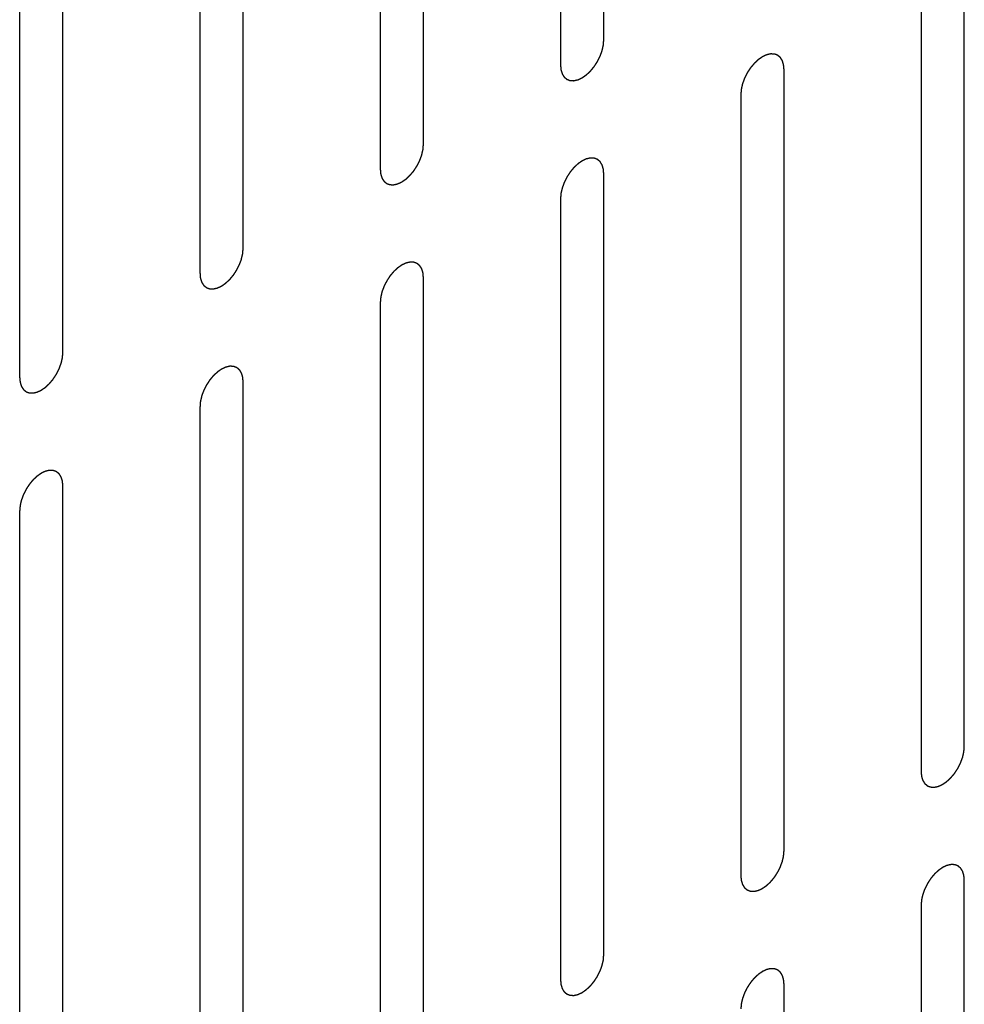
# Model space of a CAD drawing. Header units: inches. Extents: x 6 to 353, y 6 to 228.
# Tile 184 of 256: x 341.46 to 342.62, y 122.46 to 123.67. Entities that reach past the tile are written whole.
import ezdxf

# ---------------------------------------------------------------- set-up
doc = ezdxf.new("R2010")
doc.units = ezdxf.units.IN
doc.header["$LTSCALE"] = 19.946667
doc.header["$MEASUREMENT"] = 0
doc.linetypes.add('HIDDEN', pattern=[0.2, 0.1, -0.1])
doc.layers.add('DEFAULT_2', color=7, linetype='HIDDEN')

msp = doc.modelspace()

# ---------------------------------------------------------------- linework, layer by layer
at = {"layer": 'DEFAULT_2', "color": 7, "linetype": 'HIDDEN'}
for p, q in [((342.1745, 123.6418), (342.1745, 124.6012)), ((342.1215, 124.5706), (342.1215, 123.6112)), ((341.9532, 123.514), (341.9532, 124.4734)), ((341.9002, 124.4428), (341.9002, 123.4834)), ((341.7319, 123.3862), (341.7319, 124.3456)), ((341.6789, 124.315), (341.6789, 123.3556)), ((341.5106, 123.2584), (341.5106, 124.2178)), ((341.4575, 124.1872), (341.4575, 123.2278)), ((342.6172, 122.7747), (342.6172, 123.734)), ((342.5642, 123.7034), (342.5642, 122.744)), ((342.3959, 122.6469), (342.3959, 123.6063)), ((342.3428, 123.5756), (342.3428, 122.6163)), ((342.1745, 122.5191), (342.1745, 123.4785)), ((342.1215, 123.4479), (342.1215, 122.4885)), ((341.9532, 122.3913), (341.9532, 123.3507)), ((341.9002, 123.3201), (341.9002, 122.3607)), ((341.7319, 122.2635), (341.7319, 123.2229)), ((341.6789, 123.1923), (341.6789, 122.2329)), ((341.5106, 122.1358), (341.5106, 123.0951)), ((341.4575, 123.0645), (341.4575, 122.1051)), ((342.6172, 121.652), (342.6172, 122.6114)), ((342.5642, 122.5807), (342.5642, 121.6213)), ((342.3959, 121.5242), (342.3959, 122.4836))]:
    msp.add_line(p, q, dxfattribs=at)
for points in [[(342.1215, 123.6112), (342.1216, 123.6102), (342.1217, 123.6088), (342.1219, 123.6072), (342.1219, 123.6063), (342.122, 123.6059), (342.122, 123.6055), (342.1221, 123.6052), (342.1222, 123.6048), (342.1225, 123.6041), (342.1228, 123.6031), (342.1231, 123.6021), (342.1233, 123.6014), (342.1234, 123.601), (342.1235, 123.6006), (342.1237, 123.6004), (342.1239, 123.6001), (342.1242, 123.5995), (342.1247, 123.5987), (342.1252, 123.5979), (342.1256, 123.5973), (342.1258, 123.597), (342.1259, 123.5968), (342.1262, 123.5966), (342.1264, 123.5964), (342.1269, 123.596), (342.1276, 123.5954), (342.1283, 123.5948), (342.1288, 123.5944), (342.1291, 123.5942), (342.1293, 123.594), (342.1295, 123.5939), (342.1299, 123.5938), (342.1305, 123.5936), (342.1313, 123.5933), (342.1321, 123.5929), (342.1327, 123.5927), (342.133, 123.5926), (342.1333, 123.5925), (342.1336, 123.5925), (342.1339, 123.5925), (342.1346, 123.5925), (342.1356, 123.5924), (342.1365, 123.5924), (342.1372, 123.5923), (342.1376, 123.5923), (342.1378, 123.5923), (342.1382, 123.5924), (342.1386, 123.5925), (342.1393, 123.5926), (342.1403, 123.5929), (342.1413, 123.5931), (342.1421, 123.5933), (342.1425, 123.5934), (342.1428, 123.5934), (342.1431, 123.5936), (342.1436, 123.5938), (342.1441, 123.594), (342.1448, 123.5943), (342.1456, 123.5947), (342.1465, 123.5952), (342.1473, 123.5955), (342.1477, 123.5957), (342.148, 123.5958), (342.1484, 123.5961), (342.1488, 123.5964), (342.1495, 123.5969), (342.1506, 123.5976), (342.1517, 123.5984), (342.1525, 123.599), (342.1532, 123.5994), (342.1538, 123.6), (342.1546, 123.6007), (342.1557, 123.6017), (342.1567, 123.6027), (342.1575, 123.6034), (342.1582, 123.604), (342.1587, 123.6047), (342.1595, 123.6056), (342.1604, 123.6067), (342.1614, 123.6079), (342.1621, 123.6088), (342.1627, 123.6094), (342.1632, 123.6102), (342.1639, 123.6112), (342.1647, 123.6125), (342.1656, 123.6138), (342.1663, 123.6149), (342.1668, 123.6156), (342.1672, 123.6165), (342.1677, 123.6175), (342.1684, 123.6189), (342.1691, 123.6203), (342.1696, 123.6213), (342.1701, 123.6222), (342.1704, 123.623), (342.1708, 123.6241), (342.1713, 123.6255), (342.1718, 123.6269), (342.1722, 123.628), (342.1725, 123.6288), (342.1727, 123.6297), (342.173, 123.6308), (342.1733, 123.6321), (342.1736, 123.6335), (342.1738, 123.6346), (342.1741, 123.6354), (342.1741, 123.6362), (342.1742, 123.6373), (342.1743, 123.6391), (342.1745, 123.6407), (342.1745, 123.6418)], [(342.3959, 123.6063), (342.3958, 123.6072), (342.3957, 123.6086), (342.3955, 123.6103), (342.3954, 123.6111), (342.3954, 123.6116), (342.3954, 123.6119), (342.3953, 123.6122), (342.3952, 123.6126), (342.3949, 123.6133), (342.3946, 123.6143), (342.3943, 123.6154), (342.3941, 123.6161), (342.394, 123.6165), (342.3939, 123.6168), (342.3937, 123.617), (342.3935, 123.6173), (342.3932, 123.6179), (342.3927, 123.6187), (342.3921, 123.6195), (342.3918, 123.6201), (342.3916, 123.6204), (342.3915, 123.6207), (342.3912, 123.6208), (342.391, 123.6211), (342.3905, 123.6215), (342.3898, 123.622), (342.3891, 123.6226), (342.3886, 123.623), (342.3883, 123.6233), (342.3881, 123.6235), (342.3879, 123.6235), (342.3875, 123.6236), (342.3869, 123.6239), (342.3861, 123.6242), (342.3853, 123.6245), (342.3847, 123.6247), (342.3844, 123.6248), (342.3841, 123.6249), (342.3838, 123.6249), (342.3834, 123.6249), (342.3828, 123.625), (342.3818, 123.625), (342.3809, 123.625), (342.3802, 123.6251), (342.3798, 123.6251), (342.3796, 123.6251), (342.3792, 123.625), (342.3788, 123.6249), (342.3781, 123.6248), (342.3771, 123.6246), (342.376, 123.6243), (342.3753, 123.6242), (342.3749, 123.6241), (342.3746, 123.624), (342.3743, 123.6238), (342.3738, 123.6236), (342.3733, 123.6234), (342.3726, 123.6231), (342.3718, 123.6227), (342.3709, 123.6223), (342.3701, 123.6219), (342.3697, 123.6217), (342.3694, 123.6216), (342.369, 123.6213), (342.3686, 123.6211), (342.3679, 123.6205), (342.3668, 123.6198), (342.3657, 123.6191), (342.3649, 123.6185), (342.3642, 123.6181), (342.3636, 123.6174), (342.3628, 123.6167), (342.3617, 123.6157), (342.3607, 123.6148), (342.3599, 123.614), (342.3592, 123.6135), (342.3587, 123.6127), (342.3579, 123.6118), (342.357, 123.6107), (342.356, 123.6096), (342.3553, 123.6087), (342.3547, 123.608), (342.3542, 123.6072), (342.3535, 123.6062), (342.3526, 123.6049), (342.3518, 123.6036), (342.3511, 123.6026), (342.3506, 123.6018), (342.3502, 123.601), (342.3496, 123.5999), (342.349, 123.5985), (342.3483, 123.5972), (342.3477, 123.5961), (342.3473, 123.5953), (342.347, 123.5944), (342.3466, 123.5933), (342.3461, 123.5919), (342.3456, 123.5905), (342.3452, 123.5894), (342.3448, 123.5886), (342.3447, 123.5878), (342.3444, 123.5867), (342.3441, 123.5853), (342.3438, 123.5839), (342.3436, 123.5828), (342.3433, 123.582), (342.3433, 123.5812), (342.3432, 123.5801), (342.3431, 123.5783), (342.3429, 123.5767), (342.3428, 123.5756)], [(341.9002, 123.4834), (341.9003, 123.4824), (341.9004, 123.481), (341.9006, 123.4794), (341.9006, 123.4786), (341.9007, 123.4781), (341.9007, 123.4777), (341.9008, 123.4774), (341.9009, 123.477), (341.9011, 123.4763), (341.9014, 123.4753), (341.9018, 123.4743), (341.902, 123.4736), (341.9021, 123.4732), (341.9022, 123.4729), (341.9024, 123.4726), (341.9025, 123.4723), (341.9029, 123.4717), (341.9034, 123.4709), (341.9039, 123.4701), (341.9043, 123.4696), (341.9045, 123.4692), (341.9046, 123.469), (341.9048, 123.4688), (341.9051, 123.4686), (341.9056, 123.4682), (341.9063, 123.4676), (341.907, 123.467), (341.9075, 123.4666), (341.9078, 123.4664), (341.9079, 123.4662), (341.9082, 123.4661), (341.9085, 123.466), (341.9091, 123.4658), (341.91, 123.4655), (341.9108, 123.4652), (341.9114, 123.4649), (341.9117, 123.4648), (341.9119, 123.4647), (341.9122, 123.4647), (341.9126, 123.4647), (341.9133, 123.4647), (341.9142, 123.4646), (341.9152, 123.4646), (341.9159, 123.4646), (341.9162, 123.4646), (341.9165, 123.4645), (341.9168, 123.4646), (341.9172, 123.4647), (341.918, 123.4649), (341.919, 123.4651), (341.92, 123.4653), (341.9207, 123.4655), (341.9212, 123.4656), (341.9215, 123.4656), (341.9218, 123.4658), (341.9222, 123.466), (341.9228, 123.4663), (341.9234, 123.4666), (341.9243, 123.467), (341.9252, 123.4674), (341.9259, 123.4677), (341.9264, 123.4679), (341.9267, 123.4681), (341.927, 123.4683), (341.9275, 123.4686), (341.9282, 123.4691), (341.9293, 123.4699), (341.9304, 123.4706), (341.9312, 123.4712), (341.9319, 123.4716), (341.9325, 123.4722), (341.9333, 123.473), (341.9343, 123.4739), (341.9354, 123.4749), (341.9362, 123.4757), (341.9368, 123.4762), (341.9374, 123.4769), (341.9381, 123.4778), (341.9391, 123.4789), (341.9401, 123.4801), (341.9408, 123.481), (341.9414, 123.4816), (341.9419, 123.4824), (341.9426, 123.4835), (341.9434, 123.4848), (341.9443, 123.4861), (341.9449, 123.4871), (341.9455, 123.4879), (341.9459, 123.4887), (341.9464, 123.4898), (341.9471, 123.4911), (341.9478, 123.4925), (341.9483, 123.4936), (341.9488, 123.4944), (341.949, 123.4952), (341.9495, 123.4963), (341.95, 123.4977), (341.9505, 123.4991), (341.9509, 123.5002), (341.9512, 123.5011), (341.9514, 123.5019), (341.9516, 123.503), (341.9519, 123.5044), (341.9523, 123.5057), (341.9525, 123.5068), (341.9527, 123.5077), (341.9528, 123.5084), (341.9529, 123.5095), (341.953, 123.5114), (341.9531, 123.5129), (341.9532, 123.514)], [(342.1745, 123.4785), (342.1745, 123.4794), (342.1743, 123.4808), (342.1742, 123.4825), (342.1741, 123.4833), (342.1741, 123.4838), (342.1741, 123.4842), (342.1739, 123.4844), (342.1738, 123.4848), (342.1736, 123.4856), (342.1733, 123.4866), (342.173, 123.4876), (342.1728, 123.4883), (342.1726, 123.4887), (342.1726, 123.489), (342.1724, 123.4892), (342.1722, 123.4896), (342.1718, 123.4901), (342.1713, 123.4909), (342.1708, 123.4917), (342.1705, 123.4923), (342.1703, 123.4926), (342.1701, 123.4929), (342.1699, 123.493), (342.1696, 123.4933), (342.1691, 123.4937), (342.1685, 123.4943), (342.1678, 123.4948), (342.1673, 123.4952), (342.167, 123.4955), (342.1668, 123.4957), (342.1665, 123.4957), (342.1662, 123.4959), (342.1656, 123.4961), (342.1648, 123.4964), (342.1639, 123.4967), (342.1634, 123.4969), (342.163, 123.497), (342.1628, 123.4972), (342.1625, 123.4971), (342.1621, 123.4972), (342.1615, 123.4972), (342.1605, 123.4972), (342.1596, 123.4973), (342.1589, 123.4973), (342.1585, 123.4973), (342.1582, 123.4973), (342.1579, 123.4972), (342.1575, 123.4972), (342.1568, 123.497), (342.1557, 123.4968), (342.1547, 123.4965), (342.154, 123.4964), (342.1536, 123.4963), (342.1533, 123.4962), (342.1529, 123.4961), (342.1525, 123.4959), (342.152, 123.4956), (342.1513, 123.4953), (342.1504, 123.4949), (342.1496, 123.4945), (342.1488, 123.4941), (342.1484, 123.4939), (342.148, 123.4938), (342.1477, 123.4936), (342.1473, 123.4933), (342.1465, 123.4928), (342.1455, 123.492), (342.1444, 123.4913), (342.1435, 123.4907), (342.1429, 123.4903), (342.1423, 123.4897), (342.1414, 123.4889), (342.1404, 123.4879), (342.1394, 123.487), (342.1386, 123.4862), (342.1379, 123.4857), (342.1374, 123.485), (342.1366, 123.4841), (342.1356, 123.4829), (342.1347, 123.4818), (342.1339, 123.4809), (342.1333, 123.4802), (342.1329, 123.4794), (342.1322, 123.4784), (342.1313, 123.4771), (342.1305, 123.4758), (342.1298, 123.4748), (342.1293, 123.474), (342.1289, 123.4732), (342.1283, 123.4721), (342.1276, 123.4707), (342.127, 123.4694), (342.1264, 123.4683), (342.126, 123.4675), (342.1257, 123.4666), (342.1253, 123.4655), (342.1248, 123.4641), (342.1243, 123.4628), (342.1239, 123.4616), (342.1235, 123.4608), (342.1234, 123.46), (342.1231, 123.4589), (342.1228, 123.4575), (342.1225, 123.4561), (342.1222, 123.455), (342.122, 123.4542), (342.122, 123.4534), (342.1219, 123.4524), (342.1217, 123.4505), (342.1216, 123.4489), (342.1215, 123.4479)], [(341.6789, 123.3556), (341.679, 123.3547), (341.6791, 123.3532), (341.6792, 123.3516), (341.6793, 123.3508), (341.6793, 123.3503), (341.6794, 123.3499), (341.6795, 123.3496), (341.6796, 123.3492), (341.6798, 123.3485), (341.6801, 123.3475), (341.6804, 123.3465), (341.6807, 123.3458), (341.6808, 123.3454), (341.6809, 123.3451), (341.681, 123.3449), (341.6812, 123.3445), (341.6816, 123.344), (341.6821, 123.3432), (341.6826, 123.3423), (341.6829, 123.3418), (341.6832, 123.3415), (341.6833, 123.3412), (341.6835, 123.341), (341.6838, 123.3408), (341.6843, 123.3404), (341.685, 123.3398), (341.6857, 123.3393), (341.6861, 123.3388), (341.6864, 123.3386), (341.6866, 123.3384), (341.6869, 123.3384), (341.6872, 123.3382), (341.6878, 123.338), (341.6886, 123.3377), (341.6895, 123.3374), (341.6901, 123.3372), (341.6904, 123.3371), (341.6906, 123.3369), (341.6909, 123.3369), (341.6913, 123.3369), (341.692, 123.3369), (341.6929, 123.3369), (341.6939, 123.3368), (341.6945, 123.3368), (341.6949, 123.3368), (341.6952, 123.3367), (341.6955, 123.3368), (341.6959, 123.3369), (341.6966, 123.3371), (341.6977, 123.3373), (341.6987, 123.3376), (341.6994, 123.3377), (341.6998, 123.3378), (341.7001, 123.3378), (341.7005, 123.338), (341.7009, 123.3382), (341.7015, 123.3385), (341.7021, 123.3388), (341.703, 123.3392), (341.7039, 123.3396), (341.7046, 123.3399), (341.7051, 123.3401), (341.7054, 123.3403), (341.7057, 123.3405), (341.7061, 123.3408), (341.7069, 123.3413), (341.708, 123.3421), (341.709, 123.3428), (341.7099, 123.3434), (341.7105, 123.3438), (341.7112, 123.3444), (341.712, 123.3452), (341.713, 123.3461), (341.714, 123.3471), (341.7149, 123.3479), (341.7155, 123.3484), (341.7161, 123.3491), (341.7168, 123.35), (341.7178, 123.3512), (341.7187, 123.3523), (341.7195, 123.3532), (341.7201, 123.3539), (341.7206, 123.3547), (341.7213, 123.3557), (341.7221, 123.357), (341.723, 123.3583), (341.7236, 123.3593), (341.7242, 123.3601), (341.7245, 123.3609), (341.7251, 123.362), (341.7258, 123.3633), (341.7265, 123.3647), (341.727, 123.3658), (341.7275, 123.3666), (341.7277, 123.3674), (341.7281, 123.3685), (341.7286, 123.3699), (341.7292, 123.3713), (341.7296, 123.3724), (341.7299, 123.3733), (341.73, 123.3741), (341.7303, 123.3752), (341.7306, 123.3766), (341.7309, 123.3779), (341.7312, 123.379), (341.7314, 123.3799), (341.7314, 123.3807), (341.7315, 123.3817), (341.7317, 123.3836), (341.7318, 123.3852), (341.7319, 123.3862)], [(341.9532, 123.3507), (341.9531, 123.3516), (341.953, 123.3531), (341.9529, 123.3547), (341.9528, 123.3555), (341.9527, 123.356), (341.9527, 123.3564), (341.9526, 123.3567), (341.9525, 123.3571), (341.9523, 123.3578), (341.952, 123.3588), (341.9517, 123.3598), (341.9514, 123.3605), (341.9513, 123.3609), (341.9512, 123.3612), (341.9511, 123.3615), (341.9509, 123.3618), (341.9505, 123.3623), (341.95, 123.3632), (341.9495, 123.364), (341.9492, 123.3645), (341.9489, 123.3648), (341.9488, 123.3651), (341.9486, 123.3653), (341.9483, 123.3655), (341.9478, 123.3659), (341.9471, 123.3665), (341.9464, 123.3671), (341.9459, 123.3675), (341.9457, 123.3677), (341.9455, 123.3679), (341.9452, 123.368), (341.9449, 123.3681), (341.9443, 123.3683), (341.9435, 123.3686), (341.9426, 123.3689), (341.942, 123.3691), (341.9417, 123.3693), (341.9415, 123.3694), (341.9412, 123.3694), (341.9408, 123.3694), (341.9401, 123.3694), (341.9392, 123.3695), (341.9382, 123.3695), (341.9376, 123.3695), (341.9372, 123.3695), (341.9369, 123.3696), (341.9366, 123.3695), (341.9362, 123.3694), (341.9355, 123.3692), (341.9344, 123.369), (341.9334, 123.3688), (341.9327, 123.3686), (341.9323, 123.3685), (341.932, 123.3685), (341.9316, 123.3683), (341.9312, 123.3681), (341.9306, 123.3678), (341.93, 123.3675), (341.9291, 123.3671), (341.9282, 123.3667), (341.9275, 123.3664), (341.927, 123.3662), (341.9267, 123.366), (341.9264, 123.3658), (341.926, 123.3655), (341.9252, 123.365), (341.9241, 123.3642), (341.9231, 123.3635), (341.9222, 123.3629), (341.9216, 123.3625), (341.9209, 123.3619), (341.9201, 123.3611), (341.9191, 123.3602), (341.918, 123.3592), (341.9172, 123.3584), (341.9166, 123.3579), (341.916, 123.3572), (341.9153, 123.3563), (341.9143, 123.3551), (341.9134, 123.354), (341.9126, 123.3531), (341.912, 123.3525), (341.9115, 123.3516), (341.9108, 123.3506), (341.91, 123.3493), (341.9091, 123.348), (341.9085, 123.347), (341.9079, 123.3462), (341.9076, 123.3454), (341.907, 123.3443), (341.9063, 123.343), (341.9056, 123.3416), (341.9051, 123.3405), (341.9046, 123.3397), (341.9044, 123.3389), (341.904, 123.3378), (341.9035, 123.3364), (341.9029, 123.335), (341.9025, 123.3339), (341.9022, 123.333), (341.902, 123.3322), (341.9018, 123.3311), (341.9015, 123.3297), (341.9012, 123.3284), (341.9009, 123.3273), (341.9007, 123.3264), (341.9007, 123.3256), (341.9006, 123.3246), (341.9004, 123.3227), (341.9003, 123.3211), (341.9002, 123.3201)], [(341.4575, 123.2278), (341.4576, 123.2269), (341.4578, 123.2255), (341.4579, 123.2238), (341.458, 123.223), (341.458, 123.2225), (341.458, 123.2222), (341.4581, 123.2219), (341.4583, 123.2215), (341.4585, 123.2208), (341.4588, 123.2197), (341.4591, 123.2187), (341.4593, 123.218), (341.4595, 123.2176), (341.4595, 123.2173), (341.4597, 123.2171), (341.4599, 123.2167), (341.4603, 123.2162), (341.4608, 123.2154), (341.4613, 123.2146), (341.4616, 123.214), (341.4618, 123.2137), (341.462, 123.2134), (341.4622, 123.2133), (341.4625, 123.213), (341.463, 123.2126), (341.4636, 123.212), (341.4643, 123.2115), (341.4648, 123.2111), (341.4651, 123.2108), (341.4653, 123.2106), (341.4656, 123.2106), (341.4659, 123.2104), (341.4665, 123.2102), (341.4673, 123.2099), (341.4681, 123.2096), (341.4687, 123.2094), (341.4691, 123.2093), (341.4693, 123.2091), (341.4696, 123.2092), (341.47, 123.2091), (341.4706, 123.2091), (341.4716, 123.2091), (341.4725, 123.209), (341.4732, 123.209), (341.4736, 123.209), (341.4739, 123.209), (341.4742, 123.2091), (341.4746, 123.2091), (341.4753, 123.2093), (341.4763, 123.2095), (341.4774, 123.2098), (341.4781, 123.2099), (341.4785, 123.21), (341.4788, 123.2101), (341.4792, 123.2102), (341.4796, 123.2104), (341.4801, 123.2107), (341.4808, 123.211), (341.4817, 123.2114), (341.4825, 123.2118), (341.4833, 123.2122), (341.4837, 123.2124), (341.4841, 123.2125), (341.4844, 123.2127), (341.4848, 123.213), (341.4856, 123.2136), (341.4866, 123.2143), (341.4877, 123.215), (341.4886, 123.2156), (341.4892, 123.216), (341.4898, 123.2167), (341.4907, 123.2174), (341.4917, 123.2184), (341.4927, 123.2193), (341.4935, 123.2201), (341.4942, 123.2206), (341.4947, 123.2213), (341.4955, 123.2222), (341.4965, 123.2234), (341.4974, 123.2245), (341.4982, 123.2254), (341.4988, 123.2261), (341.4992, 123.2269), (341.4999, 123.2279), (341.5008, 123.2292), (341.5016, 123.2305), (341.5023, 123.2315), (341.5028, 123.2323), (341.5032, 123.2331), (341.5038, 123.2342), (341.5045, 123.2356), (341.5051, 123.2369), (341.5057, 123.238), (341.5061, 123.2388), (341.5064, 123.2397), (341.5068, 123.2408), (341.5073, 123.2422), (341.5078, 123.2436), (341.5082, 123.2447), (341.5086, 123.2455), (341.5087, 123.2463), (341.509, 123.2474), (341.5093, 123.2488), (341.5096, 123.2502), (341.5099, 123.2513), (341.5101, 123.2521), (341.5101, 123.2529), (341.5102, 123.2539), (341.5104, 123.2558), (341.5105, 123.2574), (341.5106, 123.2584)], [(341.7319, 123.2229), (341.7318, 123.2239), (341.7317, 123.2253), (341.7315, 123.2269), (341.7315, 123.2278), (341.7314, 123.2282), (341.7314, 123.2286), (341.7313, 123.2289), (341.7312, 123.2293), (341.731, 123.23), (341.7307, 123.231), (341.7303, 123.232), (341.7301, 123.2327), (341.73, 123.2331), (341.7299, 123.2335), (341.7297, 123.2337), (341.7296, 123.234), (341.7292, 123.2346), (341.7287, 123.2354), (341.7282, 123.2362), (341.7278, 123.2367), (341.7276, 123.2371), (341.7275, 123.2373), (341.7273, 123.2375), (341.727, 123.2377), (341.7265, 123.2381), (341.7258, 123.2387), (341.7251, 123.2393), (341.7246, 123.2397), (341.7243, 123.2399), (341.7241, 123.2401), (341.7239, 123.2402), (341.7236, 123.2403), (341.723, 123.2405), (341.7221, 123.2408), (341.7213, 123.2411), (341.7207, 123.2414), (341.7204, 123.2415), (341.7201, 123.2416), (341.7198, 123.2416), (341.7195, 123.2416), (341.7188, 123.2416), (341.7179, 123.2417), (341.7169, 123.2417), (341.7162, 123.2417), (341.7159, 123.2417), (341.7156, 123.2418), (341.7153, 123.2417), (341.7149, 123.2416), (341.7141, 123.2414), (341.7131, 123.2412), (341.7121, 123.241), (341.7114, 123.2408), (341.7109, 123.2407), (341.7106, 123.2407), (341.7103, 123.2405), (341.7099, 123.2403), (341.7093, 123.24), (341.7087, 123.2397), (341.7078, 123.2393), (341.7069, 123.2389), (341.7062, 123.2386), (341.7057, 123.2384), (341.7054, 123.2383), (341.7051, 123.238), (341.7046, 123.2377), (341.7039, 123.2372), (341.7028, 123.2365), (341.7017, 123.2357), (341.7009, 123.2351), (341.7002, 123.2347), (341.6996, 123.2341), (341.6988, 123.2333), (341.6978, 123.2324), (341.6967, 123.2314), (341.6959, 123.2307), (341.6953, 123.2301), (341.6947, 123.2294), (341.6939, 123.2285), (341.693, 123.2274), (341.692, 123.2262), (341.6913, 123.2253), (341.6907, 123.2247), (341.6902, 123.2239), (341.6895, 123.2228), (341.6887, 123.2215), (341.6878, 123.2203), (341.6872, 123.2192), (341.6866, 123.2184), (341.6862, 123.2176), (341.6857, 123.2165), (341.685, 123.2152), (341.6843, 123.2138), (341.6838, 123.2127), (341.6833, 123.2119), (341.6831, 123.2111), (341.6826, 123.21), (341.6821, 123.2086), (341.6816, 123.2072), (341.6812, 123.2061), (341.6809, 123.2052), (341.6807, 123.2044), (341.6805, 123.2033), (341.6802, 123.202), (341.6798, 123.2006), (341.6796, 123.1995), (341.6794, 123.1986), (341.6793, 123.1979), (341.6792, 123.1968), (341.6791, 123.195), (341.679, 123.1934), (341.6789, 123.1923)], [(341.5106, 123.0951), (341.5105, 123.0961), (341.5104, 123.0975), (341.5102, 123.0991), (341.5102, 123.1), (341.5101, 123.1004), (341.5101, 123.1008), (341.51, 123.1011), (341.5099, 123.1015), (341.5096, 123.1022), (341.5093, 123.1032), (341.509, 123.1042), (341.5088, 123.1049), (341.5087, 123.1053), (341.5086, 123.1057), (341.5084, 123.1059), (341.5082, 123.1062), (341.5079, 123.1068), (341.5074, 123.1076), (341.5069, 123.1084), (341.5065, 123.109), (341.5063, 123.1093), (341.5062, 123.1095), (341.5059, 123.1097), (341.5057, 123.1099), (341.5052, 123.1103), (341.5045, 123.1109), (341.5038, 123.1115), (341.5033, 123.1119), (341.503, 123.1121), (341.5028, 123.1123), (341.5026, 123.1124), (341.5022, 123.1125), (341.5016, 123.1127), (341.5008, 123.1131), (341.5, 123.1134), (341.4994, 123.1136), (341.4991, 123.1137), (341.4988, 123.1138), (341.4985, 123.1138), (341.4982, 123.1138), (341.4975, 123.1138), (341.4965, 123.1139), (341.4956, 123.1139), (341.4949, 123.114), (341.4945, 123.114), (341.4943, 123.114), (341.4939, 123.1139), (341.4935, 123.1138), (341.4928, 123.1137), (341.4918, 123.1134), (341.4907, 123.1132), (341.49, 123.113), (341.4896, 123.1129), (341.4893, 123.1129), (341.489, 123.1127), (341.4885, 123.1125), (341.488, 123.1123), (341.4873, 123.112), (341.4865, 123.1116), (341.4856, 123.1112), (341.4848, 123.1108), (341.4844, 123.1106), (341.4841, 123.1105), (341.4837, 123.1102), (341.4833, 123.1099), (341.4826, 123.1094), (341.4815, 123.1087), (341.4804, 123.1079), (341.4796, 123.1073), (341.4789, 123.1069), (341.4783, 123.1063), (341.4775, 123.1056), (341.4764, 123.1046), (341.4754, 123.1036), (341.4746, 123.1029), (341.4739, 123.1023), (341.4734, 123.1016), (341.4726, 123.1007), (341.4717, 123.0996), (341.4707, 123.0985), (341.47, 123.0975), (341.4694, 123.0969), (341.4689, 123.0961), (341.4682, 123.0951), (341.4674, 123.0938), (341.4665, 123.0925), (341.4658, 123.0914), (341.4653, 123.0907), (341.4649, 123.0898), (341.4644, 123.0888), (341.4637, 123.0874), (341.463, 123.086), (341.4624, 123.085), (341.462, 123.0841), (341.4617, 123.0833), (341.4613, 123.0822), (341.4608, 123.0808), (341.4603, 123.0794), (341.4599, 123.0783), (341.4595, 123.0775), (341.4594, 123.0766), (341.4591, 123.0755), (341.4588, 123.0742), (341.4585, 123.0728), (341.4583, 123.0717), (341.458, 123.0709), (341.458, 123.0701), (341.4579, 123.069), (341.4578, 123.0672), (341.4576, 123.0656), (341.4575, 123.0645)], [(342.5642, 122.744), (342.5642, 122.7431), (342.5644, 122.7417), (342.5645, 122.74), (342.5646, 122.7392), (342.5646, 122.7387), (342.5647, 122.7384), (342.5648, 122.7381), (342.5649, 122.7377), (342.5651, 122.737), (342.5654, 122.7359), (342.5657, 122.7349), (342.5659, 122.7342), (342.5661, 122.7338), (342.5661, 122.7335), (342.5663, 122.7333), (342.5665, 122.733), (342.5669, 122.7324), (342.5674, 122.7316), (342.5679, 122.7308), (342.5682, 122.7302), (342.5684, 122.7299), (342.5686, 122.7296), (342.5688, 122.7295), (342.5691, 122.7292), (342.5696, 122.7288), (342.5703, 122.7283), (342.571, 122.7277), (342.5714, 122.7273), (342.5717, 122.727), (342.5719, 122.7268), (342.5722, 122.7268), (342.5725, 122.7266), (342.5731, 122.7264), (342.5739, 122.7261), (342.5748, 122.7258), (342.5753, 122.7256), (342.5757, 122.7255), (342.5759, 122.7254), (342.5762, 122.7254), (342.5766, 122.7254), (342.5773, 122.7253), (342.5782, 122.7253), (342.5792, 122.7253), (342.5798, 122.7252), (342.5802, 122.7252), (342.5805, 122.7252), (342.5808, 122.7253), (342.5812, 122.7254), (342.5819, 122.7255), (342.583, 122.7257), (342.584, 122.726), (342.5847, 122.7261), (342.5851, 122.7262), (342.5854, 122.7263), (342.5858, 122.7265), (342.5862, 122.7267), (342.5867, 122.7269), (342.5874, 122.7272), (342.5883, 122.7276), (342.5892, 122.728), (342.5899, 122.7284), (342.5904, 122.7286), (342.5907, 122.7287), (342.591, 122.729), (342.5914, 122.7292), (342.5922, 122.7298), (342.5933, 122.7305), (342.5943, 122.7312), (342.5952, 122.7318), (342.5958, 122.7322), (342.5964, 122.7329), (342.5973, 122.7336), (342.5983, 122.7346), (342.5993, 122.7355), (342.6002, 122.7363), (342.6008, 122.7368), (342.6014, 122.7376), (342.6021, 122.7385), (342.6031, 122.7396), (342.604, 122.7407), (342.6048, 122.7416), (342.6054, 122.7423), (342.6059, 122.7431), (342.6065, 122.7441), (342.6074, 122.7454), (342.6082, 122.7467), (342.6089, 122.7477), (342.6095, 122.7485), (342.6098, 122.7493), (342.6104, 122.7504), (342.6111, 122.7518), (342.6118, 122.7531), (342.6123, 122.7542), (342.6127, 122.755), (342.613, 122.7559), (342.6134, 122.757), (342.6139, 122.7584), (342.6145, 122.7598), (342.6148, 122.7609), (342.6152, 122.7617), (342.6153, 122.7625), (342.6156, 122.7636), (342.6159, 122.765), (342.6162, 122.7664), (342.6165, 122.7675), (342.6167, 122.7683), (342.6167, 122.7691), (342.6168, 122.7702), (342.617, 122.772), (342.6171, 122.7736), (342.6172, 122.7747)], [(342.3428, 122.6163), (342.3429, 122.6153), (342.343, 122.6139), (342.3432, 122.6122), (342.3433, 122.6114), (342.3433, 122.611), (342.3433, 122.6106), (342.3434, 122.6103), (342.3436, 122.6099), (342.3438, 122.6092), (342.3441, 122.6082), (342.3444, 122.6072), (342.3446, 122.6064), (342.3448, 122.606), (342.3448, 122.6057), (342.345, 122.6055), (342.3452, 122.6052), (342.3456, 122.6046), (342.3461, 122.6038), (342.3466, 122.603), (342.3469, 122.6024), (342.3471, 122.6021), (342.3473, 122.6018), (342.3475, 122.6017), (342.3478, 122.6015), (342.3482, 122.6011), (342.3489, 122.6005), (342.3496, 122.5999), (342.3501, 122.5995), (342.3504, 122.5993), (342.3506, 122.5991), (342.3509, 122.599), (342.3512, 122.5989), (342.3518, 122.5987), (342.3526, 122.5983), (342.3534, 122.598), (342.354, 122.5978), (342.3544, 122.5977), (342.3546, 122.5976), (342.3549, 122.5976), (342.3553, 122.5976), (342.3559, 122.5976), (342.3569, 122.5975), (342.3578, 122.5975), (342.3585, 122.5974), (342.3589, 122.5974), (342.3592, 122.5974), (342.3595, 122.5975), (342.3599, 122.5976), (342.3606, 122.5977), (342.3616, 122.598), (342.3627, 122.5982), (342.3634, 122.5984), (342.3638, 122.5985), (342.3641, 122.5985), (342.3644, 122.5987), (342.3649, 122.5989), (342.3654, 122.5991), (342.3661, 122.5994), (342.367, 122.5998), (342.3678, 122.6002), (342.3686, 122.6006), (342.369, 122.6008), (342.3694, 122.6009), (342.3697, 122.6012), (342.3701, 122.6015), (342.3709, 122.602), (342.3719, 122.6027), (342.373, 122.6035), (342.3739, 122.6041), (342.3745, 122.6045), (342.3751, 122.6051), (342.376, 122.6058), (342.377, 122.6068), (342.378, 122.6077), (342.3788, 122.6085), (342.3795, 122.6091), (342.38, 122.6098), (342.3808, 122.6107), (342.3817, 122.6118), (342.3827, 122.6129), (342.3835, 122.6139), (342.384, 122.6145), (342.3845, 122.6153), (342.3852, 122.6163), (342.3861, 122.6176), (342.3869, 122.6189), (342.3876, 122.62), (342.3881, 122.6207), (342.3885, 122.6216), (342.3891, 122.6226), (342.3897, 122.624), (342.3904, 122.6254), (342.391, 122.6264), (342.3914, 122.6272), (342.3917, 122.6281), (342.3921, 122.6292), (342.3926, 122.6306), (342.3931, 122.632), (342.3935, 122.6331), (342.3939, 122.6339), (342.394, 122.6348), (342.3943, 122.6359), (342.3946, 122.6372), (342.3949, 122.6386), (342.3952, 122.6397), (342.3954, 122.6405), (342.3954, 122.6413), (342.3955, 122.6424), (342.3957, 122.6442), (342.3958, 122.6458), (342.3959, 122.6469)], [(342.6172, 122.6114), (342.6171, 122.6123), (342.617, 122.6137), (342.6168, 122.6154), (342.6168, 122.6162), (342.6167, 122.6167), (342.6167, 122.617), (342.6166, 122.6173), (342.6165, 122.6177), (342.6163, 122.6184), (342.6159, 122.6194), (342.6156, 122.6204), (342.6154, 122.6212), (342.6153, 122.6216), (342.6152, 122.6219), (342.615, 122.6221), (342.6148, 122.6224), (342.6145, 122.623), (342.614, 122.6238), (342.6135, 122.6246), (342.6131, 122.6252), (342.6129, 122.6255), (342.6128, 122.6258), (342.6126, 122.6259), (342.6123, 122.6261), (342.6118, 122.6265), (342.6111, 122.6271), (342.6104, 122.6277), (342.6099, 122.6281), (342.6096, 122.6283), (342.6094, 122.6285), (342.6092, 122.6286), (342.6088, 122.6287), (342.6083, 122.6289), (342.6074, 122.6293), (342.6066, 122.6296), (342.606, 122.6298), (342.6057, 122.6299), (342.6054, 122.63), (342.6051, 122.63), (342.6048, 122.63), (342.6041, 122.6301), (342.6032, 122.6301), (342.6022, 122.6301), (342.6015, 122.6302), (342.6012, 122.6302), (342.6009, 122.6302), (342.6006, 122.6301), (342.6001, 122.63), (342.5994, 122.6299), (342.5984, 122.6296), (342.5974, 122.6294), (342.5966, 122.6292), (342.5962, 122.6291), (342.5959, 122.6291), (342.5956, 122.6289), (342.5952, 122.6287), (342.5946, 122.6285), (342.594, 122.6282), (342.5931, 122.6278), (342.5922, 122.6274), (342.5914, 122.627), (342.591, 122.6268), (342.5907, 122.6267), (342.5904, 122.6264), (342.5899, 122.6261), (342.5892, 122.6256), (342.5881, 122.6249), (342.587, 122.6241), (342.5862, 122.6235), (342.5855, 122.6231), (342.5849, 122.6225), (342.5841, 122.6218), (342.5831, 122.6208), (342.582, 122.6199), (342.5812, 122.6191), (342.5806, 122.6185), (342.58, 122.6178), (342.5792, 122.6169), (342.5783, 122.6158), (342.5773, 122.6147), (342.5766, 122.6137), (342.576, 122.6131), (342.5755, 122.6123), (342.5748, 122.6113), (342.574, 122.61), (342.5731, 122.6087), (342.5724, 122.6076), (342.5719, 122.6069), (342.5715, 122.6061), (342.571, 122.605), (342.5703, 122.6036), (342.5696, 122.6023), (342.5691, 122.6012), (342.5686, 122.6004), (342.5683, 122.5995), (342.5679, 122.5984), (342.5674, 122.597), (342.5669, 122.5956), (342.5665, 122.5945), (342.5662, 122.5937), (342.566, 122.5929), (342.5658, 122.5918), (342.5654, 122.5904), (342.5651, 122.589), (342.5649, 122.5879), (342.5647, 122.5871), (342.5646, 122.5863), (342.5645, 122.5852), (342.5644, 122.5834), (342.5643, 122.5818), (342.5642, 122.5807)], [(342.1215, 122.4885), (342.1216, 122.4875), (342.1217, 122.4861), (342.1219, 122.4845), (342.1219, 122.4836), (342.122, 122.4832), (342.122, 122.4828), (342.1221, 122.4825), (342.1222, 122.4821), (342.1225, 122.4814), (342.1228, 122.4804), (342.1231, 122.4794), (342.1233, 122.4787), (342.1234, 122.4783), (342.1235, 122.4779), (342.1237, 122.4777), (342.1239, 122.4774), (342.1242, 122.4768), (342.1247, 122.476), (342.1252, 122.4752), (342.1256, 122.4746), (342.1258, 122.4743), (342.1259, 122.4741), (342.1262, 122.4739), (342.1264, 122.4737), (342.1269, 122.4733), (342.1276, 122.4727), (342.1283, 122.4721), (342.1288, 122.4717), (342.1291, 122.4715), (342.1293, 122.4713), (342.1295, 122.4712), (342.1299, 122.4711), (342.1305, 122.4709), (342.1313, 122.4706), (342.1321, 122.4703), (342.1327, 122.47), (342.133, 122.4699), (342.1333, 122.4698), (342.1336, 122.4698), (342.1339, 122.4698), (342.1346, 122.4698), (342.1356, 122.4697), (342.1365, 122.4697), (342.1372, 122.4697), (342.1376, 122.4697), (342.1378, 122.4696), (342.1382, 122.4697), (342.1386, 122.4698), (342.1393, 122.47), (342.1403, 122.4702), (342.1413, 122.4704), (342.1421, 122.4706), (342.1425, 122.4707), (342.1428, 122.4707), (342.1431, 122.4709), (342.1436, 122.4711), (342.1441, 122.4713), (342.1448, 122.4717), (342.1456, 122.4721), (342.1465, 122.4725), (342.1473, 122.4728), (342.1477, 122.473), (342.148, 122.4731), (342.1484, 122.4734), (342.1488, 122.4737), (342.1495, 122.4742), (342.1506, 122.4749), (342.1517, 122.4757), (342.1525, 122.4763), (342.1532, 122.4767), (342.1538, 122.4773), (342.1546, 122.4781), (342.1557, 122.479), (342.1567, 122.48), (342.1575, 122.4807), (342.1582, 122.4813), (342.1587, 122.482), (342.1595, 122.4829), (342.1604, 122.484), (342.1614, 122.4852), (342.1621, 122.4861), (342.1627, 122.4867), (342.1632, 122.4875), (342.1639, 122.4886), (342.1647, 122.4899), (342.1656, 122.4911), (342.1663, 122.4922), (342.1668, 122.4929), (342.1672, 122.4938), (342.1677, 122.4949), (342.1684, 122.4962), (342.1691, 122.4976), (342.1696, 122.4987), (342.1701, 122.4995), (342.1704, 122.5003), (342.1708, 122.5014), (342.1713, 122.5028), (342.1718, 122.5042), (342.1722, 122.5053), (342.1725, 122.5062), (342.1727, 122.507), (342.173, 122.5081), (342.1733, 122.5094), (342.1736, 122.5108), (342.1738, 122.5119), (342.1741, 122.5127), (342.1741, 122.5135), (342.1742, 122.5146), (342.1743, 122.5164), (342.1745, 122.518), (342.1745, 122.5191)], [(342.3959, 122.4836), (342.3958, 122.4845), (342.3957, 122.4859), (342.3955, 122.4876), (342.3954, 122.4884), (342.3954, 122.4889), (342.3954, 122.4892), (342.3953, 122.4895), (342.3952, 122.4899), (342.3949, 122.4906), (342.3946, 122.4917), (342.3943, 122.4927), (342.3941, 122.4934), (342.394, 122.4938), (342.3939, 122.4941), (342.3937, 122.4943), (342.3935, 122.4947), (342.3932, 122.4952), (342.3927, 122.496), (342.3921, 122.4968), (342.3918, 122.4974), (342.3916, 122.4977), (342.3915, 122.498), (342.3912, 122.4981), (342.391, 122.4984), (342.3905, 122.4988), (342.3898, 122.4994), (342.3891, 122.4999), (342.3886, 122.5003), (342.3883, 122.5006), (342.3881, 122.5008), (342.3879, 122.5008), (342.3875, 122.501), (342.3869, 122.5012), (342.3861, 122.5015), (342.3853, 122.5018), (342.3847, 122.502), (342.3844, 122.5021), (342.3841, 122.5022), (342.3838, 122.5022), (342.3834, 122.5023), (342.3828, 122.5023), (342.3818, 122.5023), (342.3809, 122.5024), (342.3802, 122.5024), (342.3798, 122.5024), (342.3796, 122.5024), (342.3792, 122.5023), (342.3788, 122.5023), (342.3781, 122.5021), (342.3771, 122.5019), (342.376, 122.5016), (342.3753, 122.5015), (342.3749, 122.5014), (342.3746, 122.5013), (342.3743, 122.5011), (342.3738, 122.501), (342.3733, 122.5007), (342.3726, 122.5004), (342.3718, 122.5), (342.3709, 122.4996), (342.3701, 122.4992), (342.3697, 122.499), (342.3694, 122.4989), (342.369, 122.4987), (342.3686, 122.4984), (342.3679, 122.4978), (342.3668, 122.4971), (342.3657, 122.4964), (342.3649, 122.4958), (342.3642, 122.4954), (342.3636, 122.4947), (342.3628, 122.494), (342.3617, 122.493), (342.3607, 122.4921), (342.3599, 122.4913), (342.3592, 122.4908), (342.3587, 122.49), (342.3579, 122.4892), (342.357, 122.488), (342.356, 122.4869), (342.3553, 122.486), (342.3547, 122.4853), (342.3542, 122.4845), (342.3535, 122.4835), (342.3526, 122.4822), (342.3518, 122.4809), (342.3511, 122.4799), (342.3506, 122.4791), (342.3502, 122.4783), (342.3496, 122.4772), (342.349, 122.4758), (342.3483, 122.4745), (342.3477, 122.4734), (342.3473, 122.4726), (342.347, 122.4717), (342.3466, 122.4706), (342.3461, 122.4692), (342.3456, 122.4678), (342.3452, 122.4667), (342.3448, 122.4659), (342.3447, 122.4651), (342.3444, 122.464), (342.3441, 122.4626), (342.3438, 122.4612), (342.3436, 122.4601), (342.3433, 122.4593), (342.3433, 122.4585), (342.3432, 122.4575), (342.3431, 122.4556), (342.3429, 122.454), (342.3428, 122.453)]]:
    msp.add_open_spline(points, degree=3, knots=[0, 0, 0, 0, 0.03125, 0.046875, 0.054688, 0.058594, 0.0625, 0.066406, 0.070312, 0.078125, 0.09375, 0.109375, 0.117188, 0.121094, 0.125, 0.128906, 0.132812, 0.140625, 0.15625, 0.171875, 0.179688, 0.183594, 0.1875, 0.191406, 0.195312, 0.203125, 0.21875, 0.234375, 0.242188, 0.246094, 0.25, 0.253906, 0.257812, 0.265625, 0.28125, 0.296875, 0.304688, 0.308594, 0.3125, 0.316406, 0.320312, 0.328125, 0.34375, 0.359375, 0.367188, 0.371094, 0.375, 0.378906, 0.382812, 0.390625, 0.40625, 0.421875, 0.429688, 0.433594, 0.4375, 0.441406, 0.445312, 0.453125, 0.460938, 0.46875, 0.484375, 0.492188, 0.496094, 0.5, 0.503906, 0.507812, 0.515625, 0.53125, 0.546875, 0.554688, 0.5625, 0.570312, 0.578125, 0.59375, 0.609375, 0.617188, 0.625, 0.632812, 0.640625, 0.65625, 0.671875, 0.679688, 0.6875, 0.695312, 0.703125, 0.71875, 0.734375, 0.742188, 0.75, 0.757812, 0.765625, 0.78125, 0.796875, 0.804688, 0.8125, 0.820312, 0.828125, 0.84375, 0.859375, 0.867188, 0.875, 0.882812, 0.890625, 0.90625, 0.921875, 0.929688, 0.9375, 0.945312, 0.953125, 0.96875, 1, 1, 1, 1], dxfattribs=at)

doc.saveas('drawing.dxf')
